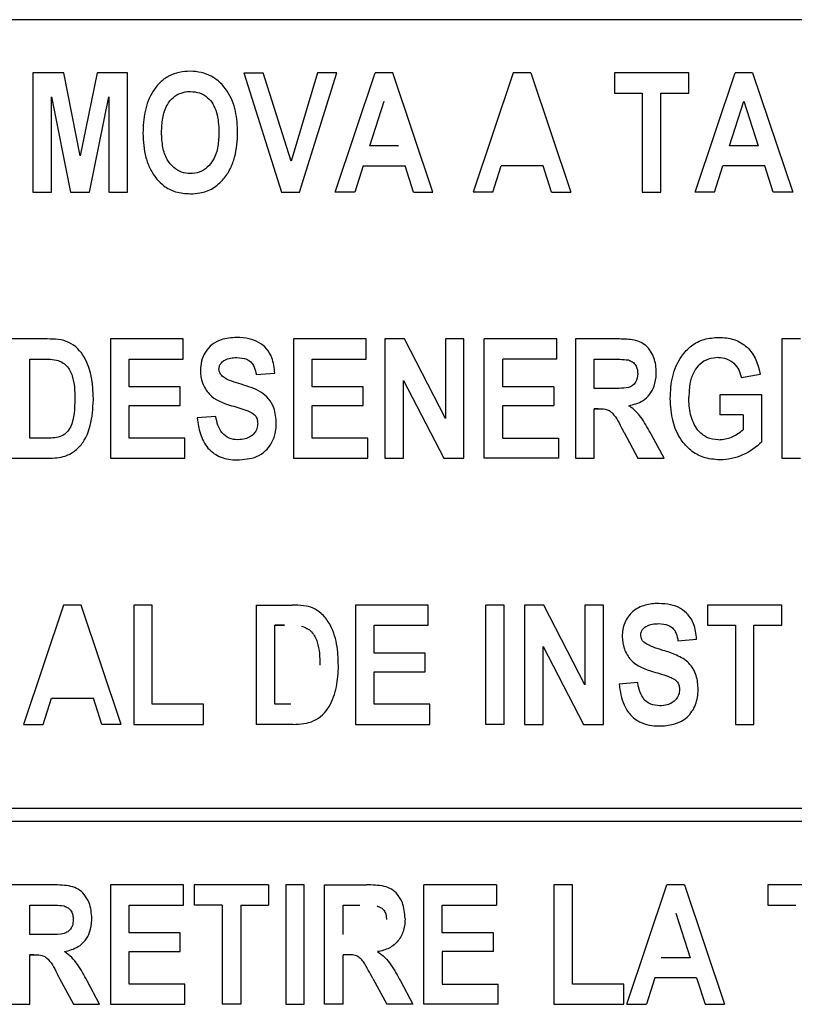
# Model space of a CAD drawing. Header units: inches. Extents: x 1390 to 5322, y 201 to 2979.
# Tile 8 of 85: x 1908 to 1919, y 1201 to 1216. Entities that reach past the tile are written whole.
import ezdxf

# ---------------------------------------------------------------- set-up
doc = ezdxf.new("R2010")
doc.units = ezdxf.units.IN
doc.header["$MEASUREMENT"] = 0
doc.layers.add('PWR_0600HP', color=7, linetype='Continuous')

# ---------------------------------------------------------------- blocks, each defined once
blk = doc.blocks.new('ssw06_front')
at = {"color": 7, "linetype": 'Continuous'}
for p, q in [((308.85, -690.107), (253.85, -690.107)), ((269.798, -691.246), (270.079, -692.657)), ((278.113, -691.191), (278.525, -691.191)), ((278.8, -692.657), (278.8, -691.191)), ((270.079, -692.657), (270.358, -692.657)), ((270.645, -692.657), (270.92, -692.657)), ((275.616, -694.825), (275.616, -696.003)), ((275.891, -694.825), (275.616, -694.825)), ((275.891, -696.589), (275.891, -694.825)), ((280.862, -694.825), (280.587, -694.825)), ((269.477, -695.123), (269.619, -695.123)), ((270.943, -695.123), (271.745, -695.123)), ((273.646, -695.535), (273.646, -695.123)), ((271.699, -695.535), (270.943, -695.535)), ((273.646, -695.81), (274.402, -695.81)), ((272.226, -695.971), (271.951, -695.993)), ((274.471, -696.291), (273.646, -696.291)), ((278.846, -696.589), (278.662, -696.244)), ((269.202, -696.589), (269.751, -696.589)), ((271.287, -698.757), (271.012, -698.757)), ((271.287, -700.223), (271.287, -698.757)), ((274.287, -698.757), (274.287, -700.521)), ((275.364, -699.055), (275.364, -698.757)), ((276.784, -698.757), (276.784, -700.521)), ((277.678, -699.935), (277.071, -698.757)), ((277.678, -698.757), (277.678, -699.935)), ((279.488, -698.757), (279.488, -699.055)), ((280.587, -699.055), (280.587, -698.757)), ((274.562, -699.055), (275.364, -699.055)), ((279.9, -699.055), (279.9, -700.521)), ((280.175, -700.521), (280.175, -699.055)), ((275.318, -699.467), (274.562, -699.467)), ((275.387, -700.223), (274.562, -700.223)), ((276.784, -700.521), (277.059, -700.521)), ((253.85, -701.757), (308.85, -701.757)), ((269.822, -702.893), (269.203, -702.893)), ((271.746, -702.893), (270.669, -702.893)), ((271.746, -703.191), (271.746, -702.893)), ((273.257, -702.893), (273.257, -704.657)), ((273.532, -704.657), (273.532, -702.893)), ((277.495, -702.893), (277.22, -702.893)), ((277.495, -704.359), (277.495, -702.893)), ((280.382, -702.893), (280.382, -703.191)), ((269.478, -703.191), (269.726, -703.191)), ((269.478, -703.626), (269.478, -703.191)), ((270.944, -703.603), (270.944, -703.191)), ((280.382, -703.191), (280.794, -703.191)), ((269.478, -704.657), (269.478, -703.924)), ((270.944, -703.878), (271.7, -703.878)), ((270.944, -704.359), (270.944, -703.878)), ((269.203, -704.657), (269.478, -704.657)), ((273.257, -704.657), (273.532, -704.657)), ((277.22, -704.657), (278.251, -704.657))]:
    blk.add_line(p, q, dxfattribs=at)
at = {"color": 144, "linetype": 'Continuous'}
for p, q in [((269.978, -690.893), (269.523, -690.893)), ((269.523, -690.893), (269.523, -692.657)), ((270.221, -692.119), (269.978, -690.893)), ((270.47, -690.893), (270.221, -692.119)), ((270.92, -690.893), (270.47, -690.893)), ((270.92, -692.657), (270.92, -690.893)), ((272.638, -690.893), (273.196, -692.657)), ((272.638, -690.893), (272.924, -690.893)), ((273.337, -692.198), (272.924, -690.893)), ((273.727, -690.893), (273.337, -692.198)), ((273.462, -692.657), (274.013, -690.893)), ((274.013, -690.893), (273.727, -690.893)), ((273.99, -692.657), (274.581, -690.893)), ((274.84, -690.893), (274.581, -690.893)), ((275.433, -692.657), (274.84, -690.893)), ((276.62, -690.893), (276.028, -692.657)), ((276.879, -690.893), (276.62, -690.893)), ((276.879, -690.893), (277.472, -692.657)), ((279.213, -690.893), (278.113, -690.893)), ((278.113, -690.893), (278.113, -691.191)), ((279.213, -691.191), (279.213, -690.893)), ((279.304, -692.657), (279.896, -690.893)), ((280.155, -690.893), (279.896, -690.893)), ((280.155, -690.893), (280.747, -692.657)), ((269.798, -692.657), (269.798, -691.246)), ((270.358, -692.657), (270.645, -691.246)), ((270.645, -691.246), (270.645, -692.657)), ((278.525, -691.191), (278.525, -692.657)), ((278.8, -691.191), (279.213, -691.191)), ((274.498, -691.97), (274.711, -691.309)), ((279.813, -691.97), (280.026, -691.309)), ((280.026, -691.309), (280.239, -691.97)), ((274.924, -691.97), (274.498, -691.97)), ((280.239, -691.97), (279.813, -691.97)), ((274.403, -692.267), (274.277, -692.657)), ((274.403, -692.267), (275.02, -692.267)), ((275.146, -692.657), (275.02, -692.267)), ((276.316, -692.657), (276.442, -692.267)), ((277.059, -692.267), (276.442, -692.267)), ((277.185, -692.657), (277.059, -692.267)), ((279.592, -692.657), (279.717, -692.267)), ((280.335, -692.267), (279.717, -692.267)), ((280.46, -692.657), (280.335, -692.267)), ((269.523, -692.657), (269.798, -692.657)), ((273.196, -692.657), (273.462, -692.657)), ((274.277, -692.657), (273.99, -692.657)), ((275.146, -692.657), (275.433, -692.657)), ((276.316, -692.657), (276.028, -692.657)), ((277.185, -692.657), (277.472, -692.657)), ((278.525, -692.657), (278.8, -692.657)), ((279.592, -692.657), (279.304, -692.657)), ((280.747, -692.657), (280.46, -692.657)), ((269.736, -694.825), (269.202, -694.825)), ((270.668, -694.825), (270.668, -696.589)), ((271.745, -694.825), (270.668, -694.825)), ((271.745, -695.123), (271.745, -694.825)), ((273.371, -694.825), (273.371, -696.589)), ((274.448, -694.825), (273.371, -694.825)), ((274.448, -695.123), (274.448, -694.825)), ((274.723, -694.825), (274.723, -696.589)), ((275.01, -694.825), (274.723, -694.825)), ((275.616, -696.003), (275.01, -694.825)), ((277.265, -694.825), (276.189, -694.825)), ((276.189, -696.589), (276.189, -694.825)), ((277.265, -695.123), (277.265, -694.825)), ((278.16, -694.825), (277.54, -694.825)), ((277.54, -694.825), (277.54, -696.589)), ((280.587, -694.825), (280.587, -696.589)), ((269.477, -696.291), (269.477, -695.123)), ((270.943, -695.535), (270.943, -695.123)), ((273.646, -695.123), (274.448, -695.123)), ((276.464, -695.535), (276.464, -695.123)), ((277.265, -695.123), (276.464, -695.123)), ((277.815, -695.558), (277.815, -695.123)), ((277.815, -695.123), (278.063, -695.123)), ((272.821, -695.352), (273.096, -695.329)), ((274.998, -696.589), (274.998, -695.439)), ((274.998, -695.439), (275.594, -696.589)), ((280.266, -695.352), (279.991, -695.398)), ((271.699, -695.81), (271.699, -695.535)), ((274.402, -695.535), (273.646, -695.535)), ((274.402, -695.81), (274.402, -695.535)), ((277.22, -695.535), (276.464, -695.535)), ((277.22, -695.535), (277.22, -695.81)), ((278.05, -695.558), (277.815, -695.558)), ((280.289, -695.65), (279.671, -695.65)), ((279.671, -695.65), (279.671, -695.948)), ((280.289, -696.343), (280.289, -695.65)), ((270.943, -696.291), (270.943, -695.81)), ((270.943, -695.81), (271.699, -695.81)), ((273.646, -696.291), (273.646, -695.81)), ((276.464, -696.291), (276.464, -695.81)), ((276.464, -695.81), (277.22, -695.81)), ((277.815, -696.589), (277.815, -695.856)), ((277.815, -695.856), (277.875, -695.856)), ((277.875, -695.856), (277.815, -695.856)), ((280.014, -695.948), (279.671, -695.948)), ((280.014, -695.948), (280.014, -696.167)), ((278.256, -696.208), (278.46, -696.589)), ((269.712, -696.291), (269.477, -696.291)), ((271.768, -696.291), (270.943, -696.291)), ((271.768, -696.589), (271.768, -696.291)), ((274.471, -696.589), (274.471, -696.291)), ((276.464, -696.291), (277.288, -696.291)), ((277.288, -696.291), (277.288, -696.589)), ((270.668, -696.589), (271.768, -696.589)), ((273.371, -696.589), (274.471, -696.589)), ((274.723, -696.589), (274.998, -696.589)), ((275.594, -696.589), (275.891, -696.589)), ((277.288, -696.589), (276.189, -696.589)), ((277.54, -696.589), (277.815, -696.589)), ((278.46, -696.589), (278.846, -696.589)), ((280.587, -696.589), (280.862, -696.589)), ((269.977, -698.757), (269.385, -700.521)), ((270.236, -698.757), (269.977, -698.757)), ((270.828, -700.521), (270.236, -698.757)), ((271.012, -698.757), (271.012, -700.521)), ((272.821, -698.757), (272.821, -700.521)), ((272.821, -698.757), (273.355, -698.757)), ((275.364, -698.757), (274.287, -698.757)), ((276.487, -698.757), (276.212, -698.757)), ((276.212, -700.521), (276.212, -698.757)), ((276.487, -700.521), (276.487, -698.757)), ((277.071, -698.757), (276.784, -698.757)), ((277.953, -698.757), (277.678, -698.757)), ((277.953, -700.521), (277.953, -698.757)), ((280.587, -698.757), (279.488, -698.757)), ((273.238, -699.055), (273.096, -699.055)), ((273.096, -699.055), (273.238, -699.055)), ((273.096, -700.223), (273.096, -699.055)), ((274.562, -699.467), (274.562, -699.055)), ((279.488, -699.055), (279.9, -699.055)), ((280.175, -699.055), (280.587, -699.055)), ((279.052, -699.284), (279.327, -699.261)), ((277.059, -699.371), (277.656, -700.521)), ((277.059, -700.521), (277.059, -699.371)), ((275.318, -699.742), (275.318, -699.467)), ((274.562, -700.223), (274.562, -699.742)), ((274.562, -699.742), (275.318, -699.742)), ((278.457, -699.903), (278.182, -699.926)), ((269.673, -700.521), (269.798, -700.132)), ((269.798, -700.132), (270.416, -700.132)), ((270.541, -700.521), (270.416, -700.132)), ((272.043, -700.223), (271.287, -700.223)), ((272.043, -700.521), (272.043, -700.223)), ((273.331, -700.223), (273.096, -700.223)), ((275.387, -700.521), (275.387, -700.223)), ((269.385, -700.521), (269.673, -700.521)), ((270.828, -700.521), (270.541, -700.521)), ((271.012, -700.521), (272.043, -700.521)), ((273.37, -700.521), (272.821, -700.521)), ((274.287, -700.521), (275.387, -700.521)), ((276.487, -700.521), (276.212, -700.521)), ((277.656, -700.521), (277.953, -700.521)), ((279.9, -700.521), (280.175, -700.521)), ((308.85, -701.957), (253.85, -701.957)), ((270.669, -702.893), (270.669, -704.657)), ((273.005, -702.893), (271.906, -702.893)), ((271.906, -702.893), (271.906, -703.191)), ((273.005, -702.893), (273.005, -703.191)), ((273.532, -702.893), (273.257, -702.893)), ((273.83, -704.657), (273.83, -702.893)), ((273.83, -702.893), (274.449, -702.893)), ((276.373, -702.893), (275.296, -702.893)), ((275.296, -704.657), (275.296, -702.893)), ((276.373, -702.893), (276.373, -703.191)), ((277.22, -702.893), (277.22, -704.657)), ((278.297, -704.657), (278.889, -702.893)), ((279.148, -702.893), (278.889, -702.893)), ((279.148, -702.893), (279.74, -704.657)), ((281.481, -702.893), (280.382, -702.893)), ((270.944, -703.191), (271.746, -703.191)), ((272.318, -703.191), (271.906, -703.191)), ((272.318, -703.191), (272.318, -704.657)), ((272.593, -703.191), (273.005, -703.191)), ((272.593, -703.191), (272.593, -704.657)), ((274.105, -703.626), (274.105, -703.191)), ((274.105, -703.191), (274.353, -703.191)), ((275.571, -703.603), (275.571, -703.191)), ((275.571, -703.191), (276.373, -703.191)), ((279.019, -703.309), (279.232, -703.97)), ((269.713, -703.626), (269.478, -703.626)), ((271.7, -703.603), (270.944, -703.603)), ((271.7, -703.878), (271.7, -703.603)), ((276.327, -703.603), (275.571, -703.603)), ((276.327, -703.878), (276.327, -703.603)), ((269.478, -703.924), (269.537, -703.924)), ((269.537, -703.924), (269.478, -703.924)), ((274.105, -704.657), (274.105, -703.924)), ((274.164, -703.924), (274.105, -703.924)), ((276.327, -703.878), (275.571, -703.878)), ((275.571, -703.878), (275.571, -704.359)), ((279.232, -703.97), (278.806, -703.97)), ((269.918, -704.275), (270.122, -704.657)), ((270.509, -704.657), (270.324, -704.311)), ((271.768, -704.359), (270.944, -704.359)), ((271.768, -704.657), (271.768, -704.359)), ((274.545, -704.275), (274.75, -704.657)), ((274.952, -704.311), (275.136, -704.657)), ((275.571, -704.359), (276.396, -704.359)), ((276.396, -704.657), (276.396, -704.359)), ((278.251, -704.359), (277.495, -704.359)), ((278.251, -704.657), (278.251, -704.359)), ((278.71, -704.267), (278.585, -704.657)), ((279.328, -704.267), (278.71, -704.267)), ((279.328, -704.267), (279.453, -704.657)), ((270.122, -704.657), (270.509, -704.657)), ((270.669, -704.657), (271.768, -704.657)), ((272.593, -704.657), (272.318, -704.657)), ((274.105, -704.657), (273.83, -704.657)), ((275.136, -704.657), (274.75, -704.657)), ((276.396, -704.657), (275.296, -704.657)), ((278.297, -704.657), (278.585, -704.657)), ((279.453, -704.657), (279.74, -704.657))]:
    blk.add_line(p, q, dxfattribs=at)
at = {"color": 144, "linetype": 'Continuous', "flags": 128}
for points in [[(272.638, -690.893), (272.638, -690.893)], [(272.924, -690.893), (272.924, -690.893)], [(274.581, -690.893), (274.581, -690.893)], [(276.879, -690.893), (276.879, -690.893)], [(279.896, -690.893), (279.896, -690.893)], [(280.155, -690.893), (280.155, -690.893)], [(274.711, -691.309), (274.711, -691.309)], [(271.149, -691.786), (271.149, -691.786)], [(272.547, -691.775), (272.547, -691.775)], [(274.924, -691.97), (274.924, -691.97)], [(274.403, -692.267), (274.403, -692.267)], [(275.02, -692.267), (275.02, -692.267)], [(276.442, -692.267), (276.442, -692.267)], [(279.717, -692.267), (279.717, -692.267)], [(275.146, -692.657), (275.146, -692.657)], [(276.028, -692.657), (276.028, -692.657)], [(276.316, -692.657), (276.316, -692.657)], [(277.185, -692.657), (277.185, -692.657)], [(277.472, -692.657), (277.472, -692.657)], [(279.592, -692.657), (279.592, -692.657)], [(272.537, -694.802), (272.537, -694.802)], [(276.189, -694.825), (276.189, -694.825)], [(276.464, -695.123), (276.464, -695.123)], [(277.265, -695.123), (277.265, -695.123)], [(279.65, -695.1), (279.65, -695.1)], [(272.332, -695.386), (272.332, -695.386)], [(279.991, -695.398), (279.991, -695.398)], [(277.22, -695.535), (277.22, -695.535)], [(270.416, -695.725), (270.416, -695.725)], [(279.213, -695.687), (279.213, -695.687)], [(277.22, -695.81), (277.22, -695.81)], [(279.671, -695.948), (279.671, -695.948)], [(280.014, -695.948), (280.014, -695.948)], [(273.119, -696.076), (273.119, -696.076)], [(280.014, -696.167), (280.014, -696.167)], [(276.464, -696.291), (276.464, -696.291)], [(279.653, -696.314), (279.653, -696.314)], [(280.289, -696.343), (280.289, -696.343)], [(272.539, -696.612), (272.539, -696.612)], [(272.821, -698.757), (272.821, -698.757)], [(273.355, -698.757), (273.355, -698.757)], [(276.212, -698.757), (276.212, -698.757)], [(278.768, -698.734), (278.768, -698.734)], [(273.238, -699.055), (273.238, -699.055)], [(273.492, -699.071), (273.492, -699.071)], [(278.228, -699.222), (278.228, -699.222)], [(278.83, -699.427), (278.83, -699.427)], [(273.761, -699.644), (273.761, -699.644)], [(270.416, -700.132), (270.416, -700.132)], [(279.35, -700.008), (279.35, -700.008)], [(273.331, -700.223), (273.331, -700.223)], [(270.828, -700.521), (270.828, -700.521)], [(272.821, -700.521), (272.821, -700.521)], [(273.37, -700.521), (273.37, -700.521)], [(276.487, -700.521), (276.487, -700.521)], [(278.77, -700.544), (278.77, -700.544)], [(273.005, -702.893), (273.005, -702.893)], [(274.449, -702.893), (274.449, -702.893)], [(275.296, -702.893), (275.296, -702.893)], [(276.373, -702.893), (276.373, -702.893)], [(278.889, -702.893), (278.889, -702.893)], [(279.148, -702.893), (279.148, -702.893)], [(271.906, -703.191), (271.906, -703.191)], [(272.318, -703.191), (272.318, -703.191)], [(272.593, -703.191), (272.593, -703.191)], [(273.005, -703.191), (273.005, -703.191)], [(274.353, -703.191), (274.353, -703.191)], [(276.373, -703.191), (276.373, -703.191)], [(274.61, -703.204), (274.61, -703.204)], [(279.019, -703.309), (279.019, -703.309)], [(270.394, -703.387), (270.394, -703.387)], [(274.746, -703.404), (274.746, -703.404)], [(275.021, -703.387), (275.021, -703.387)], [(274.105, -703.626), (274.105, -703.626)], [(269.537, -703.924), (269.537, -703.924)], [(269.989, -703.879), (269.989, -703.879)], [(274.105, -703.924), (274.105, -703.924)], [(276.327, -703.878), (276.327, -703.878)], [(278.806, -703.97), (278.806, -703.97)], [(269.918, -704.275), (269.918, -704.275)], [(270.324, -704.311), (270.324, -704.311)], [(274.545, -704.275), (274.545, -704.275)], [(276.396, -704.359), (276.396, -704.359)], [(279.328, -704.267), (279.328, -704.267)], [(272.318, -704.657), (272.318, -704.657)], [(274.105, -704.657), (274.105, -704.657)], [(274.75, -704.657), (274.75, -704.657)], [(276.396, -704.657), (276.396, -704.657)], [(278.297, -704.657), (278.297, -704.657)], [(278.585, -704.657), (278.585, -704.657)], [(279.74, -704.657), (279.74, -704.657)]]:
    blk.add_lwpolyline(points, dxfattribs=at)
at = {"color": 144, "linetype": 'Continuous'}
for points, knots in [([(271.848, -690.87), (271.793, -690.871), (271.739, -690.875), (271.633, -690.897), (271.581, -690.916), (271.485, -690.966), (271.44, -690.998), (271.363, -691.074), (271.329, -691.118), (271.241, -691.255), (271.203, -691.357), (271.157, -691.569), (271.15, -691.677), (271.149, -691.786)], [0, 0, 0, 0, 0.125, 0.125, 0.25, 0.25, 0.375, 0.375, 0.5, 0.5, 0.75, 0.75, 1, 1, 1, 1]), ([(271.424, -691.774), (271.427, -691.704), (271.432, -691.563), (271.487, -691.381), (271.59, -691.254), (271.705, -691.185), (271.797, -691.169), (271.844, -691.168), (271.85, -691.168)], [0, 0, 0, 0, 0.252199, 0.506846, 0.669015, 0.83168, 0.978006, 1, 1, 1, 1]), ([(271.85, -691.168), (271.896, -691.172), (271.988, -691.179), (272.104, -691.252), (272.19, -691.354), (272.261, -691.525), (272.267, -691.67), (272.272, -691.768)], [0, 0, 0, 0, 0.166287, 0.334431, 0.478067, 0.647132, 1, 1, 1, 1]), ([(271.149, -691.786), (271.151, -691.907), (271.161, -692.028), (271.209, -692.203), (271.23, -692.259), (271.283, -692.366), (271.318, -692.416), (271.355, -692.464)], [0, 0, 0, 0, 0.5, 0.5, 0.75, 0.75, 1, 1, 1, 1]), ([(271.85, -692.382), (271.805, -692.378), (271.716, -692.37), (271.594, -692.292), (271.493, -692.167), (271.432, -691.985), (271.427, -691.848), (271.424, -691.774)], [0, 0, 0, 0, 0.159707, 0.320719, 0.505311, 0.732664, 1, 1, 1, 1]), ([(272.272, -691.768), (272.269, -691.838), (272.264, -691.979), (272.209, -692.163), (272.105, -692.293), (271.986, -692.37), (271.894, -692.378), (271.85, -692.382)], [0, 0, 0, 0, 0.252268, 0.506816, 0.673898, 0.841654, 1, 1, 1, 1]), ([(272.34, -692.461), (272.378, -692.413), (272.413, -692.363), (272.467, -692.253), (272.487, -692.196), (272.535, -692.02), (272.545, -691.897), (272.547, -691.775)], [0, 0, 0, 0, 0.25, 0.25, 0.5, 0.5, 1, 1, 1, 1]), ([(271.355, -692.464), (271.388, -692.498), (271.465, -692.578), (271.636, -692.665), (271.775, -692.675), (271.849, -692.68)], [0, 0, 0, 0, 0.252662, 0.601461, 1, 1, 1, 1]), ([(271.849, -692.68), (271.895, -692.678), (272.011, -692.672), (272.192, -692.61), (272.291, -692.511), (272.34, -692.461)], [0, 0, 0, 0, 0.2521121, 0.6267603, 1, 1, 1, 1]), ([(270.416, -695.725), (270.415, -695.509), (270.393, -695.288), (270.229, -695.006), (270.152, -694.924), (270.005, -694.853), (269.952, -694.841), (269.844, -694.828), (269.79, -694.826), (269.736, -694.825)], [0, 0, 0, 0, 0.5, 0.5, 0.75, 0.75, 0.875, 0.875, 1, 1, 1, 1]), ([(273.096, -695.329), (273.088, -695.251), (273.075, -695.123), (272.981, -694.965), (272.861, -694.869), (272.708, -694.811), (272.597, -694.805), (272.537, -694.802)], [0, 0, 0, 0, 0.267725, 0.442996, 0.618574, 0.792435, 1, 1, 1, 1]), ([(278.732, -695.319), (278.73, -695.246), (278.722, -695.174), (278.672, -695.036), (278.631, -694.972), (278.549, -694.9), (278.518, -694.88), (278.45, -694.853), (278.414, -694.845), (278.306, -694.828), (278.233, -694.826), (278.16, -694.825)], [0, 0, 0, 0, 0.25, 0.25, 0.5, 0.5, 0.625, 0.625, 0.75, 0.75, 1, 1, 1, 1]), ([(278.938, -695.705), (278.943, -695.595), (278.955, -695.376), (279.075, -695.105), (279.244, -694.917), (279.438, -694.817), (279.581, -694.807), (279.654, -694.802)], [0, 0, 0, 0, 0.2526115, 0.5076714, 0.669562, 0.8322249, 1, 1, 1, 1]), ([(279.654, -694.802), (279.73, -694.804), (279.805, -694.811), (279.951, -694.858), (280.018, -694.897), (280.129, -695), (280.172, -695.065), (280.234, -695.203), (280.253, -695.277), (280.266, -695.352)], [0, 0, 0, 0, 0.25, 0.25, 0.5, 0.5, 0.75, 0.75, 1, 1, 1, 1]), ([(269.873, -695.139), (269.901, -695.146), (269.928, -695.155), (269.977, -695.184), (270, -695.202), (270.06, -695.264), (270.086, -695.317), (270.138, -695.482), (270.141, -695.597), (270.141, -695.711)], [0, 0, 0, 0, 0.125, 0.125, 0.25, 0.25, 0.5, 0.5, 1, 1, 1, 1]), ([(272.272, -695.268), (272.273, -695.251), (272.277, -695.217), (272.309, -695.17), (272.364, -695.129), (272.444, -695.103), (272.504, -695.101), (272.536, -695.1)], [0, 0, 0, 0, 0.143612, 0.288997, 0.476292, 0.726779, 1, 1, 1, 1]), ([(272.536, -695.1), (272.587, -695.103), (272.66, -695.108), (272.744, -695.16), (272.793, -695.23), (272.812, -695.297), (272.82, -695.343), (272.821, -695.352)], [0, 0, 0, 0, 0.349858, 0.510807, 0.672271, 0.937449, 1, 1, 1, 1]), ([(278.063, -695.123), (278.085, -695.123), (278.128, -695.123), (278.214, -695.124), (278.278, -695.131), (278.321, -695.136)], [0, 0, 0, 0, 0.250449, 0.50093, 1, 1, 1, 1]), ([(278.321, -695.136), (278.341, -695.144), (278.383, -695.161), (278.429, -695.21), (278.453, -695.271), (278.456, -695.314), (278.457, -695.336)], [0, 0, 0, 0, 0.254902, 0.511867, 0.745711, 1, 1, 1, 1]), ([(279.65, -695.1), (279.6, -695.104), (279.5, -695.112), (279.376, -695.19), (279.28, -695.309), (279.221, -695.478), (279.216, -695.612), (279.213, -695.687)], [0, 0, 0, 0, 0.179554, 0.36116, 0.514955, 0.727441, 1, 1, 1, 1]), ([(279.65, -695.1), (279.691, -695.101), (279.732, -695.106), (279.81, -695.135), (279.845, -695.157), (279.938, -695.24), (279.971, -695.318), (279.991, -695.398)], [0, 0, 0, 0, 0.25, 0.25, 0.5, 0.5, 1, 1, 1, 1]), ([(272.332, -695.386), (272.323, -695.378), (272.315, -695.37), (272.307, -695.362), (272.297, -695.35), (272.288, -695.337), (272.282, -695.322), (272.276, -695.308), (272.274, -695.292), (272.272, -695.277), (272.272, -695.274), (272.272, -695.271), (272.272, -695.268)], [0, 0, 0, 0, 0.0000348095, 0.0000348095, 0.0000348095, 0.000081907, 0.000081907, 0.000081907, 0.0001290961, 0.0001290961, 0.0001290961, 0.0001382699, 0.0001382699, 0.0001382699, 0.0001382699]), ([(278.457, -695.336), (278.456, -695.381), (278.449, -695.427), (278.401, -695.503), (278.363, -695.532), (278.275, -695.554), (278.23, -695.554), (278.14, -695.558), (278.095, -695.558), (278.05, -695.558)], [0, 0, 0, 0, 0.25, 0.25, 0.5, 0.5, 0.75, 0.75, 1, 1, 1, 1]), ([(272.599, -695.495), (272.553, -695.481), (272.507, -695.467), (272.416, -695.433), (272.371, -695.415), (272.332, -695.386)], [0, 0, 0, 0, 0.5, 0.5, 1, 1, 1, 1]), ([(273.119, -696.076), (273.114, -695.997), (273.105, -695.866), (273.012, -695.705), (272.85, -695.571), (272.7, -695.525), (272.599, -695.495)], [0, 0, 0, 0, 0.275474, 0.455403, 0.635524, 1, 1, 1, 1]), ([(270.141, -695.711), (270.14, -695.853), (270.136, -695.998), (270.061, -696.159), (270.041, -696.189), (269.988, -696.237), (269.957, -696.256), (269.856, -696.29), (269.783, -696.291), (269.712, -696.291)], [0, 0, 0, 0, 0.5, 0.5, 0.625, 0.625, 0.75, 0.75, 1, 1, 1, 1]), ([(269.751, -696.589), (269.836, -696.585), (269.979, -696.579), (270.156, -696.481), (270.292, -696.328), (270.397, -696.07), (270.409, -695.853), (270.416, -695.725)], [0, 0, 0, 0, 0.203686, 0.340455, 0.476894, 0.691469, 1, 1, 1, 1]), ([(279.67, -696.612), (279.587, -696.605), (279.433, -696.592), (279.233, -696.479), (279.072, -696.297), (278.957, -696.032), (278.944, -695.819), (278.938, -695.705)], [0, 0, 0, 0, 0.18997, 0.351242, 0.512578, 0.739513, 1, 1, 1, 1]), ([(279.345, -696.171), (279.319, -696.137), (279.297, -696.101), (279.262, -696.022), (279.249, -695.982), (279.22, -695.858), (279.214, -695.772), (279.213, -695.687)], [0, 0, 0, 0, 0.25, 0.25, 0.5, 0.5, 1, 1, 1, 1]), ([(272.459, -695.811), (272.499, -695.823), (272.58, -695.847), (272.687, -695.881), (272.768, -695.919), (272.817, -695.965), (272.841, -696.018), (272.843, -696.055), (272.844, -696.072)], [0, 0, 0, 0, 0.251737, 0.503547, 0.665325, 0.780242, 0.89571, 1, 1, 1, 1]), ([(277.875, -695.856), (277.908, -695.856), (277.963, -695.857), (278.037, -695.88), (278.14, -695.971), (278.194, -696.095), (278.247, -696.192), (278.256, -696.208)], [0, 0, 0, 0, 0.179757, 0.29354, 0.407361, 0.903355, 1, 1, 1, 1]), ([(271.951, -695.993), (271.96, -696.073), (271.973, -696.151), (272.021, -696.302), (272.058, -696.375), (272.161, -696.499), (272.229, -696.545), (272.378, -696.601), (272.459, -696.61), (272.539, -696.612)], [0, 0, 0, 0, 0.25, 0.25, 0.5, 0.5, 0.75, 0.75, 1, 1, 1, 1]), ([(272.551, -696.314), (272.507, -696.313), (272.464, -696.308), (272.383, -696.274), (272.347, -696.247), (272.263, -696.146), (272.24, -696.057), (272.226, -695.971)], [0, 0, 0, 0, 0.25, 0.25, 0.5, 0.5, 1, 1, 1, 1]), ([(272.844, -696.072), (272.842, -696.098), (272.837, -696.151), (272.796, -696.22), (272.736, -696.272), (272.653, -696.308), (272.588, -696.312), (272.551, -696.314)], [0, 0, 0, 0, 0.1842225, 0.3693979, 0.5460407, 0.7407518, 1, 1, 1, 1]), ([(279.653, -696.314), (279.594, -696.313), (279.534, -696.304), (279.428, -696.255), (279.383, -696.216), (279.345, -696.171)], [0, 0, 0, 0, 0.5, 0.5, 1, 1, 1, 1]), ([(279.653, -696.314), (279.686, -696.312), (279.781, -696.304), (279.907, -696.251), (279.985, -696.19), (280.014, -696.167)], [0, 0, 0, 0, 0.252148, 0.71779, 1, 1, 1, 1]), ([(280.289, -696.343), (280.211, -696.43), (280.113, -696.492), (279.954, -696.562), (279.9, -696.58), (279.786, -696.605), (279.728, -696.61), (279.67, -696.612)], [0, 0, 0, 0, 0.5, 0.5, 0.75, 0.75, 1, 1, 1, 1]), ([(274.036, -699.657), (274.032, -699.548), (274.025, -699.33), (273.935, -699.057), (273.797, -698.885), (273.665, -698.794), (273.514, -698.761), (273.411, -698.759), (273.355, -698.757)], [0, 0, 0, 0, 0.252208, 0.50692, 0.648003, 0.759226, 0.870768, 1, 1, 1, 1]), ([(278.768, -698.734), (278.7, -698.736), (278.632, -698.741), (278.5, -698.778), (278.437, -698.809), (278.333, -698.9), (278.293, -698.957), (278.253, -699.052), (278.243, -699.085), (278.231, -699.153), (278.229, -699.187), (278.228, -699.222)], [0, 0, 0, 0, 0.25, 0.25, 0.5, 0.5, 0.75, 0.75, 0.875, 0.875, 1, 1, 1, 1]), ([(273.492, -699.071), (273.52, -699.078), (273.547, -699.087), (273.597, -699.116), (273.62, -699.134), (273.679, -699.196), (273.706, -699.249), (273.757, -699.414), (273.76, -699.529), (273.761, -699.644)], [0, 0, 0, 0, 0.125, 0.125, 0.25, 0.25, 0.5, 0.5, 1, 1, 1, 1]), ([(278.767, -699.032), (278.818, -699.036), (278.891, -699.041), (278.975, -699.092), (279.024, -699.162), (279.043, -699.23), (279.051, -699.276), (279.052, -699.284)], [0, 0, 0, 0, 0.349926, 0.51089, 0.672369, 0.937561, 1, 1, 1, 1]), ([(278.563, -699.318), (278.554, -699.31), (278.534, -699.292), (278.51, -699.255), (278.504, -699.221), (278.503, -699.203), (278.502, -699.2)], [0, 0, 0, 0, 0.253851, 0.593502, 0.933326, 1, 1, 1, 1]), ([(278.83, -699.427), (278.807, -699.42), (278.761, -699.405), (278.669, -699.376), (278.605, -699.341), (278.563, -699.318)], [0, 0, 0, 0, 0.250992, 0.501954, 1, 1, 1, 1]), ([(279.35, -700.008), (279.348, -699.937), (279.342, -699.866), (279.298, -699.73), (279.261, -699.666), (279.161, -699.564), (279.097, -699.528), (278.967, -699.47), (278.899, -699.447), (278.83, -699.427)], [0, 0, 0, 0, 0.25, 0.25, 0.5, 0.5, 0.75, 0.75, 1, 1, 1, 1]), ([(273.37, -700.521), (273.422, -700.52), (273.474, -700.518), (273.576, -700.502), (273.627, -700.488), (273.768, -700.421), (273.846, -700.345), (273.952, -700.166), (273.986, -700.067), (274.028, -699.864), (274.034, -699.761), (274.036, -699.657)], [0, 0, 0, 0, 0.125, 0.125, 0.25, 0.25, 0.5, 0.5, 0.75, 0.75, 1, 1, 1, 1]), ([(278.77, -700.544), (278.845, -700.543), (278.919, -700.537), (279.062, -700.498), (279.131, -700.465), (279.242, -700.362), (279.284, -700.298), (279.338, -700.159), (279.349, -700.084), (279.35, -700.008)], [0, 0, 0, 0, 0.25, 0.25, 0.5, 0.5, 0.75, 0.75, 1, 1, 1, 1]), ([(275.021, -703.387), (275.015, -703.308), (275.004, -703.181), (274.918, -703.037), (274.825, -702.951), (274.665, -702.895), (274.538, -702.894), (274.449, -702.893)], [0, 0, 0, 0, 0.267047, 0.431965, 0.564278, 0.697145, 1, 1, 1, 1]), ([(269.726, -703.191), (269.769, -703.191), (269.812, -703.191), (269.898, -703.194), (269.941, -703.194), (269.983, -703.204)], [0, 0, 0, 0, 0.5, 0.5, 1, 1, 1, 1]), ([(274.61, -703.204), (274.631, -703.212), (274.673, -703.229), (274.719, -703.278), (274.743, -703.339), (274.745, -703.382), (274.746, -703.404)], [0, 0, 0, 0, 0.2549012, 0.511861, 0.745707, 1, 1, 1, 1]), ([(270.119, -703.404), (270.117, -703.434), (270.114, -703.484), (270.082, -703.547), (270.039, -703.589), (269.941, -703.63), (269.829, -703.624), (269.739, -703.626), (269.713, -703.626)], [0, 0, 0, 0, 0.165694, 0.275952, 0.38626, 0.496629, 0.855895, 1, 1, 1, 1]), ([(269.989, -703.879), (270.06, -703.861), (270.176, -703.831), (270.301, -703.718), (270.375, -703.581), (270.392, -703.464), (270.394, -703.395), (270.394, -703.387)], [0, 0, 0, 0, 0.308537, 0.505969, 0.703335, 0.966139, 1, 1, 1, 1]), ([(275.021, -703.387), (275.02, -703.446), (275.015, -703.504), (274.982, -703.617), (274.957, -703.671), (274.883, -703.762), (274.836, -703.799), (274.732, -703.853), (274.674, -703.869), (274.616, -703.879)], [0, 0, 0, 0, 0.25, 0.25, 0.5, 0.5, 0.75, 0.75, 1, 1, 1, 1]), ([(269.537, -703.924), (269.571, -703.924), (269.625, -703.925), (269.7, -703.948), (269.803, -704.039), (269.857, -704.163), (269.909, -704.26), (269.918, -704.275)], [0, 0, 0, 0, 0.179775, 0.293534, 0.407354, 0.903315, 1, 1, 1, 1]), ([(274.545, -704.275), (274.523, -704.234), (274.478, -704.152), (274.42, -704.047), (274.361, -703.974), (274.298, -703.934), (274.231, -703.925), (274.184, -703.924), (274.164, -703.924)], [0, 0, 0, 0, 0.251542, 0.503206, 0.641148, 0.748923, 0.89531, 1, 1, 1, 1]), ([(274.616, -703.879), (274.654, -703.906), (274.691, -703.934), (274.757, -703.999), (274.786, -704.035), (274.864, -704.149), (274.908, -704.23), (274.952, -704.311)], [0, 0, 0, 0, 0.25, 0.25, 0.5, 0.5, 1, 1, 1, 1])]:
    blk.add_open_spline(points, degree=3, knots=knots, dxfattribs=at)
at = {"color": 7, "linetype": 'Continuous'}
for points, knots in [([(272.547, -691.775), (272.545, -691.668), (272.538, -691.561), (272.492, -691.353), (272.453, -691.251), (272.333, -691.072), (272.254, -690.996), (272.111, -690.918), (272.061, -690.9), (271.956, -690.876), (271.902, -690.871), (271.848, -690.87)], [0, 0, 0, 0, 0.25, 0.25, 0.5, 0.5, 0.75, 0.75, 0.875, 0.875, 1, 1, 1, 1]), ([(272.537, -694.802), (272.457, -694.807), (272.327, -694.816), (272.165, -694.902), (272.066, -695.014), (272.006, -695.149), (272, -695.243), (271.997, -695.289)], [0, 0, 0, 0, 0.291146, 0.472965, 0.65538, 0.831396, 1, 1, 1, 1]), ([(271.997, -695.289), (271.999, -695.353), (272.007, -695.415), (272.052, -695.535), (272.084, -695.589), (272.213, -695.731), (272.337, -695.774), (272.459, -695.811)], [0, 0, 0, 0, 0.25, 0.25, 0.5, 0.5, 1, 1, 1, 1]), ([(278.327, -695.812), (278.398, -695.793), (278.514, -695.763), (278.639, -695.65), (278.713, -695.513), (278.73, -695.396), (278.731, -695.327), (278.732, -695.319)], [0, 0, 0, 0, 0.308508, 0.50595, 0.70332, 0.966055, 1, 1, 1, 1]), ([(278.662, -696.244), (278.64, -696.203), (278.595, -696.122), (278.509, -695.976), (278.413, -695.873), (278.338, -695.82), (278.327, -695.812)], [0, 0, 0, 0, 0.250958, 0.502029, 0.922084, 1, 1, 1, 1]), ([(272.539, -696.612), (272.639, -696.606), (272.79, -696.596), (272.963, -696.487), (273.059, -696.358), (273.112, -696.216), (273.117, -696.117), (273.119, -696.076)], [0, 0, 0, 0, 0.329049, 0.499192, 0.668901, 0.861845, 1, 1, 1, 1]), ([(279.327, -699.261), (279.319, -699.184), (279.305, -699.055), (279.212, -698.898), (279.092, -698.801), (278.939, -698.743), (278.828, -698.738), (278.768, -698.734)], [0, 0, 0, 0, 0.267711, 0.44297, 0.618548, 0.792421, 1, 1, 1, 1]), ([(278.502, -699.2), (278.504, -699.183), (278.507, -699.149), (278.54, -699.102), (278.595, -699.061), (278.675, -699.035), (278.735, -699.033), (278.767, -699.032)], [0, 0, 0, 0, 0.143576, 0.28895, 0.476204, 0.72669, 1, 1, 1, 1]), ([(278.228, -699.222), (278.229, -699.285), (278.238, -699.347), (278.283, -699.467), (278.315, -699.521), (278.444, -699.663), (278.568, -699.706), (278.69, -699.743)], [0, 0, 0, 0, 0.25, 0.25, 0.5, 0.5, 1, 1, 1, 1]), ([(278.69, -699.743), (278.73, -699.755), (278.811, -699.779), (278.918, -699.813), (278.999, -699.851), (279.048, -699.897), (279.072, -699.95), (279.074, -699.987), (279.075, -700.004)], [0, 0, 0, 0, 0.25174, 0.503487, 0.665357, 0.780239, 0.895724, 1, 1, 1, 1]), ([(278.182, -699.926), (278.198, -700.031), (278.223, -700.194), (278.341, -700.386), (278.476, -700.489), (278.626, -700.538), (278.724, -700.542), (278.77, -700.544)], [0, 0, 0, 0, 0.332138, 0.512195, 0.693791, 0.8546, 1, 1, 1, 1]), ([(278.782, -700.246), (278.737, -700.242), (278.661, -700.236), (278.571, -700.176), (278.505, -700.089), (278.472, -699.992), (278.46, -699.924), (278.457, -699.903)], [0, 0, 0, 0, 0.25473, 0.428451, 0.601637, 0.876331, 1, 1, 1, 1]), ([(279.075, -700.004), (279.073, -700.031), (279.068, -700.083), (279.027, -700.152), (278.967, -700.204), (278.884, -700.241), (278.819, -700.244), (278.782, -700.246)], [0, 0, 0, 0, 0.184184, 0.369349, 0.54595, 0.740672, 1, 1, 1, 1]), ([(270.394, -703.387), (270.388, -703.308), (270.377, -703.181), (270.291, -703.037), (270.197, -702.951), (270.038, -702.895), (269.911, -702.894), (269.822, -702.893)], [0, 0, 0, 0, 0.267054, 0.431974, 0.564282, 0.697147, 1, 1, 1, 1]), ([(269.983, -703.204), (270.004, -703.212), (270.046, -703.229), (270.091, -703.278), (270.116, -703.339), (270.118, -703.382), (270.119, -703.404)], [0, 0, 0, 0, 0.254942, 0.511916, 0.745738, 1, 1, 1, 1]), ([(270.324, -704.311), (270.28, -704.23), (270.237, -704.148), (270.158, -704.034), (270.129, -703.998), (270.063, -703.935), (270.027, -703.906), (269.989, -703.879)], [0, 0, 0, 0, 0.5, 0.5, 0.75, 0.75, 1, 1, 1, 1])]:
    blk.add_open_spline(points, degree=3, knots=knots, dxfattribs=at)
at = {"color": 144, "linetype": 'Continuous'}
blk.add_open_spline([(269.619, -695.123), (269.704, -695.123), (269.789, -695.121), (269.873, -695.139)], degree=3, dxfattribs=at)

msp = doc.modelspace()

# ---------------------------------------------------------------- block references
at = {"layer": 'PWR_0600HP'}
msp.add_blockref('ssw06_front', (1638.477, 1906.093), dxfattribs=at)

doc.saveas('drawing.dxf')
